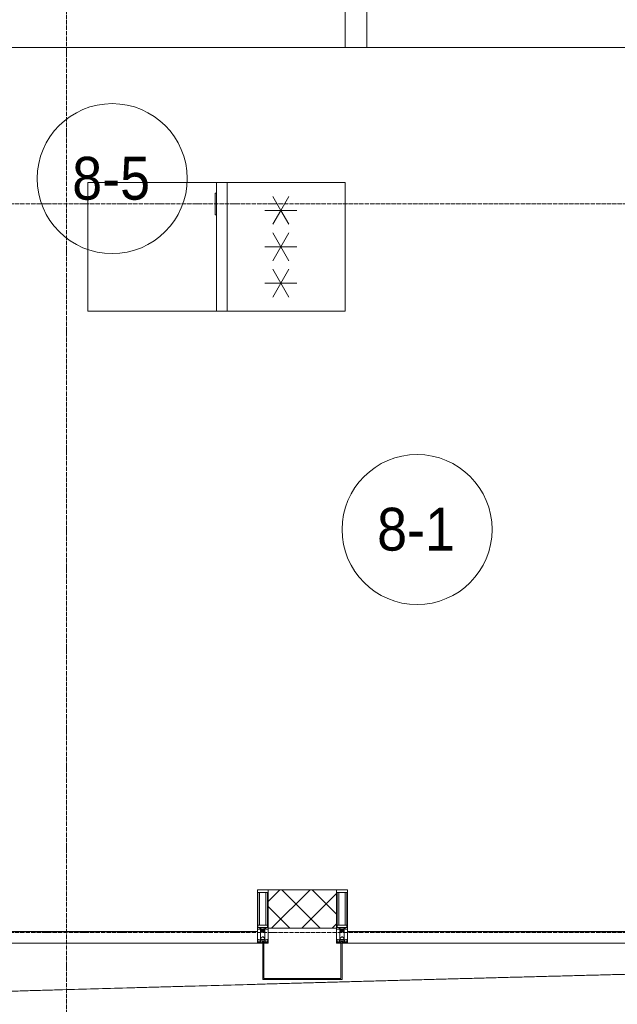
# Model space of a CAD drawing. Header units: millimetres. Extents: x 5617 to 125204, y 7718 to 237738.
# Tile 55 of 71: x 82221 to 85008, y 59565 to 64160. Entities that reach past the tile are written whole.
import ezdxf

# ---------------------------------------------------------------- set-up
doc = ezdxf.new("R2010")
doc.units = ezdxf.units.MM
doc.linetypes.add('ADSK_Линия сетки', pattern=[25, 20, -2.5, 0, -2.5])
doc.linetypes.add('Линия сетки', pattern=[25, 20, -2.5, 0, -2.5])
for name, color, linetype, lineweight in [('Импосты витража', 7, 'Continuous', 18), ('Колонны', 7, 'Continuous', 18), ('Марки помещений', 7, 'Continuous', 20), ('Мебель', 7, 'Continuous', 18), ('Оси', 7, 'Continuous', 9), ('Панели витража', 7, 'Continuous', 18), ('Стены', 7, 'Continuous', 18), ('Стены разрез', 7, 'Continuous', 40), ('Форма', 7, 'Continuous', 18), ('Электрооборудование', 7, 'Continuous', 18), ('Элементы узлов', 7, 'Continuous', 18)]:
    doc.layers.add(name, color=color, linetype=linetype, lineweight=lineweight)
doc.styles.add('Arial_3', font='arial.ttf', dxfattribs={"width": 0.9, "height": 200})

# ---------------------------------------------------------------- blocks, each defined once
blk = doc.blocks.new('MR_Зона обслуживания - MR_Зона обслуживания-2637599-МКСС_K3_L26__85_950_')
at = {"layer": 'Мебель', "color": 254, "lineweight": 9, "true_color": 0xcccccc}
for p, q in [((300, 0), (-300, 0)), ((-300, 0), (-300, -600)), ((300, -600), (300, 0)), ((-300, -600), (300, -600))]:
    blk.add_line(p, q, dxfattribs=at)
blk = doc.blocks.new('MR_Холодильник - Холодильник-2507120-МКСС_K3_L26__85_950_')
at = {"layer": 'Электрооборудование', "color": 253, "true_color": 0xaaaaaa}
for p, q in [((300, 300), (-300, 300)), ((-300, 300), (-300, -250)), ((300, -250), (300, 300)), ((-170, 0), (-170, 75)), ((0, 0), (0, 75)), ((170, 75), (170, 0)), ((-235, 37.5), (-170, 0)), ((-170, 0), (-235, -37.5)), ((-105, 37.5), (-170, 0)), ((-170, -75), (-170, 0)), ((-170, 0), (-105, -37.5)), ((-65, 37.5), (0, 0)), ((65, 37.5), (0, 0)), ((170, 0), (105, 37.5)), ((105, -37.5), (170, 0)), ((170, 0), (235, 37.5)), ((235, -37.5), (170, 0)), ((170, 0), (170, -75)), ((0, 0), (-65, -37.5)), ((0, -75), (0, 0)), ((0, 0), (65, -37.5)), ((300, -250), (-300, -250)), ((-300, -250), (-300, -300)), ((-300, -250), (300, -250)), ((300, -300), (300, -250)), ((-300, -300), (300, -300)), ((-150, -300), (-250, -300)), ((-250, -300), (-250, -306.1)), ((-250, -306.1), (-150, -306.1)), ((-150, -306.1), (-150, -300))]:
    blk.add_line(p, q, dxfattribs=at)
blk = doc.blocks.new('135_SLK_K3_AR_rvt-1-МКСС_K3_L26__85_950_')
at = {"layer": 'Стены', "color": 254, "true_color": 0xcccccc}
for p, q in [((120750, 64030), (120750, 64200)), ((120850, 64200), (120850, 64030))]:
    blk.add_line(p, q, dxfattribs=at)
at = {"layer": 'Мебель', "color": 254, "lineweight": 18, "true_color": 0xe5e5e5, "rotation": 269.9999999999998}
blk.add_blockref('MR_Зона обслуживания - MR_Зона обслуживания-2637599-МКСС_K3_L26__85_950_', (120150, 63100), dxfattribs=at)
at = {"layer": 'Электрооборудование', "color": 253, "lineweight": 18, "true_color": 0xaaaaaa, "rotation": 269.9999999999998}
blk.add_blockref('MR_Холодильник - Холодильник-2507120-МКСС_K3_L26__85_950_', (120450, 63100), dxfattribs=at)
blk = doc.blocks.new('System Panel - A_PAN_Glass-6437755-МКСС_K3_L26__85_950_')
at = {"layer": 'Панели витража', "color": 254, "lineweight": 5, "true_color": 0xcccccc}
for p, q in [((657.5, 0), (-657.5, 0)), ((-657.5, 0), (-657.5, -55)), ((657.5, -55), (657.5, 0)), ((-657.5, -55), (657.5, -55))]:
    blk.add_line(p, q, dxfattribs=at)
blk = doc.blocks.new('Rectangular Mullion - 50Wx250H-2623690-МКСС_K3_L26__85_950_')
at = {"layer": 'Элементы узлов', "color": 254, "lineweight": 5, "true_color": 0xcccccc}
for p, q in [((-25, 65.2), (-25, 250)), ((-25, 250), (0, 250)), ((-23, 237.3), (0, 237.3)), ((-23, 237.3), (-23, 73.6)), ((-14.9, 84), (-14.9, 237.3)), ((25, 250), (0, 250)), ((23, 237.3), (0, 237.3)), ((14.9, 84), (14.9, 237.3)), ((23, 237.3), (23, 73.6)), ((25, 65.2), (25, 250)), ((-14, 65.2), (-25, 65.2)), ((0, 84), (-23, 84)), ((-0.5, 73.6), (-23, 73.6)), ((-14, 71.3), (-14, 65.2)), ((-10, 71.3), (-14, 71.3)), ((-10, 53), (-10, 71.3)), ((-8.7, 53), (-10, 53)), ((-10, 53), (-10, 17)), ((-8.7, 53), (-7, 54.7)), ((-7, 65.2), (-5.9, 67.3)), ((-7, 65.2), (-7, 54.7)), ((-4.1, 67.3), (-5.9, 67.3)), ((-4.1, 67.3), (-2.9, 65.1)), ((-2.9, 65.1), (-2.9, 54.6)), ((-1.3, 53), (-2.9, 54.6)), ((0, 53), (-1.3, 53)), ((0, 84), (23, 84)), ((0, 53), (1.3, 53)), ((0.5, 73.6), (23, 73.6)), ((1.3, 53), (2.9, 54.6)), ((4.1, 67.3), (2.9, 65.1)), ((2.9, 65.1), (2.9, 54.6)), ((4.1, 67.3), (5.9, 67.3)), ((7, 65.2), (5.9, 67.3)), ((7, 65.2), (7, 54.7)), ((8.7, 53), (7, 54.7)), ((8.7, 53), (10, 53)), ((10, 71.3), (14, 71.3)), ((10, 53), (10, 71.3)), ((10, 53), (10, 17)), ((14, 71.3), (14, 65.2)), ((14, 65.2), (25, 65.2)), ((-23.8, 14.6), (-25, 14.2)), ((-25, 0), (-25, 14.2)), ((-22.3, 17), (-23.8, 17)), ((-23.8, 17), (-23.8, 14.6)), ((-22.5, 10.6), (-23.8, 14.6)), ((-22.5, 10.6), (-23.7, 9.9)), ((-23.7, 1.3), (-23.7, 9.9)), ((-23.7, 1.3), (-11.8, 1.3)), ((-23.2, 10.2), (-22.5, 8)), ((-22.5, 8), (-22.5, 4.5)), ((-21.3, 4.5), (-22.5, 4.5)), ((-22.3, 17), (-22.3, 16)), ((-22.3, 16), (-21.3, 16)), ((-19, 17.6), (-21.3, 16)), ((-21.3, 4.5), (-21.3, 6.5)), ((-21.3, 6.5), (-14.2, 6.5)), ((-18.4, 16.6), (-19, 17.6)), ((-7.4, 16.6), (-18.4, 16.6)), ((-14.2, 6.5), (-14.2, 4.5)), ((-13.2, 4.5), (-14.2, 4.5)), ((-13.2, 4.5), (-12.2, 7.2)), ((-12.7, 7.6), (-11.3, 11.4)), ((-12.7, 7.6), (-11.8, 6.9)), ((-12.2, 9), (-12.2, 14.8)), ((-12.2, 14.8), (0, 14.8)), ((-11.8, 1.3), (-11.8, 6.9)), ((-10.5, 11.2), (-11.3, 11.4)), ((-10.5, 1.5), (-10.5, 11.2)), ((-4.8, 1.5), (-10.5, 1.5)), ((-10, 17), (-7.5, 17)), ((-8.5, 23), (-1.5, 30)), ((-8.5, 18.5), (-8.5, 23)), ((-7.5, 18.5), (-8.5, 18.5)), ((-7.5, 17), (-7.5, 18.5)), ((-7.4, 18), (-7.4, 16.6)), ((-2.6, 18), (-7.4, 18)), ((0, 8), (-4.8, 8)), ((-4.8, 1.5), (-4.8, 8)), ((-2.6, 18), (-2.6, 16.8)), ((-2.6, 16.8), (0, 16.8)), ((-1.5, 30), (0, 30)), ((1.5, 30), (0, 30)), ((2.6, 16.8), (0, 16.8)), ((0, 14.8), (0, 16.8)), ((0, 14.8), (0, 16.8)), ((12.2, 14.8), (0, 14.8)), ((0, 0), (0, 8)), ((0, 8), (4.8, 8)), ((0, 0), (0, 8)), ((8.5, 23), (1.5, 30)), ((2.6, 18), (2.6, 16.8)), ((2.6, 18), (7.4, 18)), ((4.8, 1.5), (4.8, 8)), ((4.8, 1.5), (10.5, 1.5)), ((7.4, 18), (7.4, 16.6)), ((7.4, 16.6), (18.4, 16.6)), ((7.5, 18.5), (8.5, 18.5)), ((7.5, 17), (7.5, 18.5)), ((10, 17), (7.5, 17)), ((8.5, 18.5), (8.5, 23)), ((10.5, 11.2), (11.3, 11.4)), ((10.5, 1.5), (10.5, 11.2)), ((12.7, 7.6), (11.3, 11.4)), ((12.7, 7.6), (11.8, 6.9)), ((11.8, 1.3), (11.8, 6.9)), ((23.7, 1.3), (11.8, 1.3)), ((12.2, 9), (12.2, 14.8)), ((13.2, 4.5), (12.2, 7.2)), ((13.2, 4.5), (14.2, 4.5)), ((21.3, 6.5), (14.2, 6.5)), ((14.2, 6.5), (14.2, 4.5)), ((18.4, 16.6), (19, 17.6)), ((19, 17.6), (21.3, 16)), ((22.3, 16), (21.3, 16)), ((21.3, 4.5), (21.3, 6.5)), ((21.3, 4.5), (22.5, 4.5)), ((22.3, 17), (22.3, 16)), ((22.3, 17), (23.8, 17)), ((22.5, 10.6), (23.8, 14.6)), ((22.5, 10.6), (23.7, 9.9)), ((23.2, 10.2), (22.5, 8)), ((22.5, 8), (22.5, 4.5)), ((23.7, 1.3), (23.7, 9.9)), ((23.8, 17), (23.8, 14.6)), ((23.8, 14.6), (25, 14.2)), ((25, 0), (25, 14.2)), ((-25, 0), (0, 0)), ((25, 0), (0, 0))]:
    blk.add_line(p, q, dxfattribs=at)
for centre, start, end in [((-0.5, 73.1), 360, 90), ((0.5, 73.1), 90, 180)]:
    blk.add_arc(centre, 0.5, start, end, dxfattribs=at)
blk = doc.blocks.new('Rectangular Mullion - R_StandardFrame_50Wx250H-4646277-МКСС_K3_L26__85_950_')
at = {"layer": 'Импосты витража', "color": 254, "lineweight": 5, "true_color": 0xcccccc}
for p, q in [((-25, 0), (-25, 250)), ((-25, 250), (25, 250)), ((25, 250), (25, 0)), ((0, 0), (-25, 0)), ((25, 0), (5, 0))]:
    blk.add_line(p, q, dxfattribs=at)
blk = doc.blocks.new('Rectangular Mullion - R_StandardFrame_50Wx250H-4641129-МКСС_K3_L26__85_950_')
at = {"layer": 'Импосты витража', "color": 254, "lineweight": 5, "true_color": 0xcccccc}
for p, q in [((-25, 0), (-25, 250)), ((-25, 250), (25, 250)), ((25, 250), (25, 0)), ((-5, 0), (-25, 0)), ((25, 0), (0, 0))]:
    blk.add_line(p, q, dxfattribs=at)
blk = doc.blocks.new('A_SLK_PAN_Type1 - Прямой тип панели-5878885-МКСС_K3_L26__85_950_')
at = {"layer": 'Колонны', "color": 254, "lineweight": 5, "true_color": 0xcccccc}
for p, q in [((-180, 0), (-185, 0)), ((-185, 0), (-185, -170)), ((-180, -165), (-180, 0)), ((180, 0), (180, -165)), ((185, 0), (180, 0)), ((185, -170), (185, 0)), ((-185, -170), (185, -170)), ((180, -165), (-180, -165))]:
    blk.add_line(p, q, dxfattribs=at)
blk = doc.blocks.new('135_SLK_K3_AR_FCD_rvt-1-МКСС_K3_L26__85_950_')
at = {"layer": 'Стены разрез', "lineweight": 5, "true_color": 0xcccccc}
h = blk.add_hatch(dxfattribs=at)
h.set_pattern_fill('FP_5', color=254, style=0, pattern_type=2)
h.set_pattern_definition([(45, (0, 0), (-70.71068, 70.71068), []), (135, (0, 0), (-70.71068, -70.71068), [])])
h.paths.add_polyline_path([(120710, 59920), (120710, 60100), (120390, 60100), (120390, 59920)])
at = {"layer": 'Стены разрез', "color": 254, "lineweight": 9, "true_color": 0xcccccc}
for p, q in [((120710, 60100), (120390, 60100)), ((120390, 60100), (120390, 59920)), ((120710, 59920), (120710, 60100)), ((120390, 59920), (120710, 59920))]:
    blk.add_line(p, q, dxfattribs=at)
at = {"layer": 'Форма', "color": 254, "lineweight": 9, "true_color": 0xcccccc}
blk.add_line((123478.6, 64030), (116600, 64030), dxfattribs=at)
blk.add_open_spline([(96961.1, 59309.9), (97404, 59306.5), (98646.7, 59298.6), (100689.2, 59294.4), (103088.6, 59304.5), (105487.9, 59327.2), (107887, 59361), (109686.3, 59393.3), (110885.7, 59417.5), (111385.5, 59427.9), (111785.3, 59436.5), (112085.2, 59443.1), (112385, 59449.8), (112634.9, 59455.5), (112834.8, 59460.1), (112984.7, 59463.5), (113134.6, 59467), (113284.6, 59470.5), (113434.5, 59474.1), (113584.4, 59477.7), (113734.3, 59481.3), (113884.2, 59484.9), (114034.2, 59488.5), (114184.1, 59492.2), (114334, 59495.9), (114483.9, 59499.6), (114633.9, 59503.4), (114783.7, 59507.1), (114933.6, 59510.9), (115083.6, 59514.7), (115233.5, 59518.6), (115383.4, 59522.4), (115533.3, 59526.3), (115683.2, 59530.2), (115833.2, 59534.1), (115983, 59538.1), (116132.9, 59542), (116282.9, 59546), (116432.8, 59550), (116582.7, 59554), (116732.5, 59558), (116882.5, 59562.1), (117032.4, 59566.1), (117182.3, 59570.2), (117332.1, 59574.3), (117482.1, 59578.4), (117632.1, 59582.6), (117781.9, 59586.7), (117931.7, 59590.8), (118081.7, 59595), (118231.7, 59599.2), (118381.5, 59603.4), (118531.3, 59607.6), (118656.3, 59611.1), (118756.4, 59613.9), (118856.3, 59616.7), (118981.1, 59620.2), (119106, 59623.7), (119205.9, 59626.5), (119281, 59628.7), (119356, 59630.8), (119456, 59633.6), (119580.7, 59637.1), (119705.5, 59640.6), (119805.5, 59643.5), (119880.6, 59645.6), (119955.7, 59647.7), (120055.6, 59650.5), (120180.3, 59654), (120305, 59657.5), (120405, 59660.3), (120480.2, 59662.4), (120555.4, 59664.5), (120630.3, 59666.6), (120705.1, 59668.7), (120779.8, 59670.8), (120854.6, 59672.8), (120929.5, 59674.9), (120992, 59676.6), (121042.2, 59678), (121079.8, 59679), (121117.5, 59680.1), (121167.5, 59681.4), (121229.9, 59683.1), (121304.6, 59685.2), (121379.2, 59687.2), (121453.9, 59689.2), (121528.8, 59691.2), (121591.4, 59692.8), (121641.6, 59694.2), (121679.5, 59695.2), (121717.2, 59696.1), (121767.3, 59697.4), (121829.5, 59699.1), (121903.8, 59701), (121978.1, 59702.9), (122052.6, 59704.7), (122114.9, 59706.3), (122165.1, 59707.5), (122202.9, 59708.4), (122234.6, 59709.2), (122260, 59709.8), (122279.1, 59710.3), (122298.2, 59710.7), (122323.3, 59711.3), (122354.5, 59712), (122391.4, 59712.9), (122440.2, 59714), (122500.7, 59715.4), (122573.5, 59717), (122647.1, 59718.6), (122722.1, 59720.2), (122786.3, 59721.5), (122838.8, 59722.5), (122878.8, 59723.3), (122919.1, 59724), (122972.8, 59725), (123039.6, 59726.1), (123118.9, 59727.3), (123222.6, 59728.6), (123346.9, 59729.9), (123436.9, 59730.1), (123478.6, 59730)], degree=3, knots=[-0.5526885, -0.5526885, -0.5526885, -0.5526885, -0.525, -0.475, -0.425, -0.375, -0.325, -0.275, -0.2625, -0.25, -0.24375, -0.2375, -0.23125, -0.225, -0.221875, -0.21875, -0.215625, -0.2125, -0.209375, -0.20625, -0.203125, -0.2, -0.196875, -0.19375, -0.190625, -0.1875, -0.184375, -0.18125, -0.178125, -0.175, -0.171875, -0.16875, -0.165625, -0.1625, -0.159375, -0.15625, -0.153125, -0.15, -0.146875, -0.14375, -0.140625, -0.1375, -0.134375, -0.13125, -0.128125, -0.125, -0.121875, -0.11875, -0.115625, -0.1125, -0.109375, -0.10625, -0.103125, -0.1, -0.0984375, -0.096875, -0.09375, -0.090625, -0.0890625, -0.0875, -0.0859375, -0.084375, -0.08125, -0.078125, -0.0765625, -0.075, -0.0734375, -0.071875, -0.06875, -0.065625, -0.0640625, -0.0625, -0.0609375, -0.059375, -0.0578125, -0.05625, -0.0546875, -0.053125, -0.0515625, -0.0507812, -0.05, -0.0492188, -0.0484375, -0.046875, -0.0453125, -0.04375, -0.0421875, -0.040625, -0.0390625, -0.0382813, -0.0375, -0.0367187, -0.0359375, -0.034375, -0.0328125, -0.03125, -0.0296875, -0.028125, -0.0273438, -0.0265625, -0.0257812, -0.0253906, -0.025, -0.0246094, -0.0242188, -0.0234375, -0.0226562, -0.021875, -0.0203125, -0.01875, -0.0171875, -0.015625, -0.0140625, -0.0132812, -0.0125, -0.0117188, -0.0109375, -0.009375, -0.0078125, -0.00625, -0.003125, 0, 0, 0, 0], dxfattribs=at)
at = {"layer": 'Импосты витража', "color": 254, "lineweight": 5, "true_color": 0xcccccc, "extrusion": (0, 0, -1)}
for name, p in [('Rectangular Mullion - 50Wx250H-2623690-МКСС_K3_L26__85_950_', (-120365, 59850)), ('Rectangular Mullion - R_StandardFrame_50Wx250H-4641129-МКСС_K3_L26__85_950_', (-120365, 59850)), ('Rectangular Mullion - 50Wx250H-2623690-МКСС_K3_L26__85_950_', (-120735, 59850)), ('Rectangular Mullion - R_StandardFrame_50Wx250H-4646277-МКСС_K3_L26__85_950_', (-120735, 59850))]:
    blk.add_blockref(name, p, dxfattribs=at)
at = {"layer": 'Колонны', "color": 254, "lineweight": 5, "true_color": 0xcccccc}
blk.add_blockref('A_SLK_PAN_Type1 - Прямой тип панели-5878885-МКСС_K3_L26__85_950_', (120550, 59850), dxfattribs=at)
at = {"layer": 'Панели витража', "color": 254, "lineweight": 5, "true_color": 0xcccccc, "rotation": 180}
for p in [(119682.5, 59850), (121417.5, 59850)]:
    blk.add_blockref('System Panel - A_PAN_Glass-6437755-МКСС_K3_L26__85_950_', p, dxfattribs=at)
blk = doc.blocks.new('050_Марка_Помещение - Номер-620969-МКСС_K3_L26__85_950_')
at = {"layer": 'Марки помещений'}
blk.add_circle((0, 0), 3.5, dxfattribs=at)

msp = doc.modelspace()

# ---------------------------------------------------------------- linework, layer by layer
at = {"layer": 'Оси', "linetype": 'Линия сетки'}
msp.add_line((82439.2, 57259.9), (82439.2, 77400), dxfattribs=at)
at = {"layer": 'Оси', "linetype": 'ADSK_Линия сетки'}
for p, q in [((87439.2, 63300), (26968.8, 63300)), ((87439.2, 59900), (28238.8, 59900))]:
    msp.add_line(p, q, dxfattribs=at)

# ---------------------------------------------------------------- block references
at = {"lineweight": 5}
for name in ['135_SLK_K3_AR_FCD_rvt-1-МКСС_K3_L26__85_950_', '135_SLK_K3_AR_rvt-1-МКСС_K3_L26__85_950_']:
    msp.add_blockref(name, (-37010.8, 0), dxfattribs=at)
at = {"layer": 'Марки помещений', "xscale": 99.99999999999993, "yscale": 99.99999999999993, "zscale": 99.99999999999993}
for p in [(82652.1, 63418.3), (84074.4, 61780.6)]:
    msp.add_blockref('050_Марка_Помещение - Номер-620969-МКСС_K3_L26__85_950_', p, dxfattribs=at)

# ---------------------------------------------------------------- texts
at = {"layer": 'Марки помещений', "lineweight": 9, "char_height": 200, "width": 447.342, "attachment_point": 1, "style": 'Arial_3'}
for s, insert in [('8-5', (82465.6, 63520)), ('8-1', (83887.9, 61882.3))]:
    msp.add_mtext(s, dxfattribs=dict(at, insert=insert))

doc.saveas('drawing.dxf')
